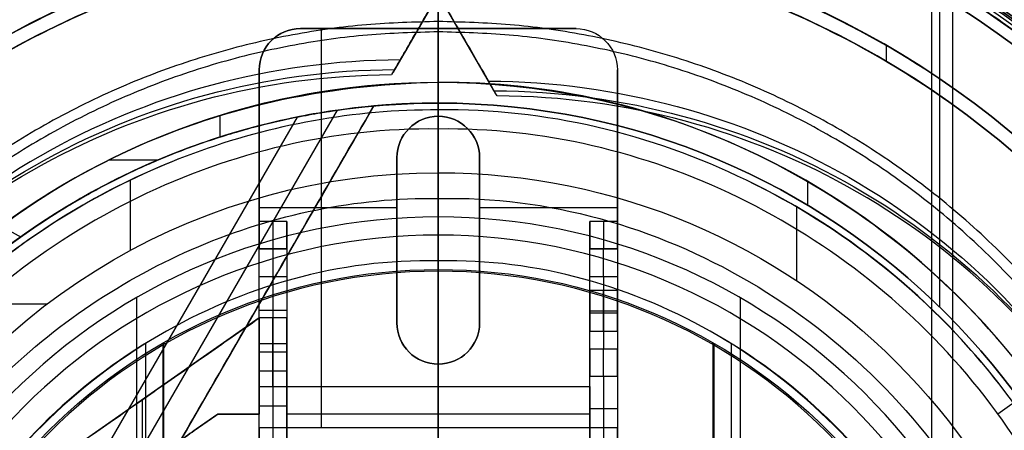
# Model space of a CAD drawing. Header units: millimetres. Extents: x -544 to 436, y -6221 to -5373.
# Tile 8 of 13: x -85 to -13, y -5663 to -5633. Entities that reach past the tile are written whole.
import ezdxf

# ---------------------------------------------------------------- set-up
doc = ezdxf.new("R2010")
doc.units = ezdxf.units.MM

msp = doc.modelspace()

# ---------------------------------------------------------------- linework, layer by layer
at = {"color": 7, "true_color": 0xffffff}
for p, q in [((-54.154, -5621.086, 2.959), (-54.154, -5761.286, 2.959)), ((-54.154, -5761.286), (-54.154, -5621.086)), ((-49.974, -5638.426, 53.898), (-58.879, -5623.003, 53.898)), ((-49.498, -5623.121, 78.334), (-57.418, -5636.84, 78.334)), ((-16.835, -5626.548, 43.5), (-16.835, -5755.825, 43.5)), ((-18.354, -5629.179, 40.5), (-18.354, -5753.194, 40.5)), ((-17.761, -5630.314, 88.1), (-17.761, -5653.917, 88.1)), ((-44.154, -5633.686, 259.559), (-64.154, -5633.686, 259.559)), ((-62.654, -5633.686, 261.059), (-62.654, -5662.686, 261.059)), ((-54.154, -5633.686, 258.059), (-54.154, -5640.057, 258.059)), ((-54.154, -5633.686, 261.059), (-54.154, -5633.686, 258.059)), ((-21.654, -5634.895, 259.6), (-21.654, -5636.053, 259.6)), ((-58.842, -5639.307, 76.249), (-96.604, -5704.711, 58.813)), ((-61.5, -5639.616, 71.592), (-96.601, -5700.413, 55.385)), ((-100.723, -5703.068, 62.1), (-64.372, -5640.107, 78.884)), ((-70.018, -5640.007, 67.1), (-70.018, -5641.569, 67.1)), ((-54.154, -5640.057, 261.059), (-54.154, -5640.057, 258.059)), ((-57.154, -5643.057, 259.559), (-57.154, -5655.057, 259.559)), ((-51.154, -5655.057, 259.559), (-51.154, -5643.057, 259.559)), ((-78.022, -5643.214, 67.1), (-74.456, -5643.214, 67.1)), ((-76.525, -5644.709, 62.1), (-76.525, -5649.813, 62.1)), ((-27.363, -5644.783, 67.1), (-27.363, -5646.513, 67.1)), ((-67.154, -5646.686, 258.059), (-57.154, -5646.686, 258.059)), ((-51.154, -5646.686, 258.059), (-41.154, -5646.686, 258.059)), ((-28.148, -5646.647, 62.1), (-28.148, -5651.996, 62.1)), ((-57.154, -5649.057, 261.059), (-57.154, -5649.057, 258.059)), ((-51.154, -5649.057, 261.059), (-51.154, -5649.057, 258.059)), ((-13.537, -5661.676, 103.063), (3.457, -5649.329, 89.031)), ((-65.154, -5649.686, 249.059), (-67.154, -5649.686, 249.059)), ((-66.154, -5649.686, 256.059), (-66.154, -5649.686, 242.059)), ((-41.154, -5649.686, 248.059), (-43.154, -5649.686, 248.059)), ((-42.154, -5649.686, 256.059), (-42.154, -5649.686, 240.059)), ((-67.154, -5651.208, 261.059), (-67.154, -5651.208, 240.117)), ((-66.154, -5651.686, 240.059), (-66.154, -5656.572, 240.059)), ((-42.154, -5651.686, 238.059), (-42.154, -5656.962, 238.059)), ((-41.154, -5651.208, 261.059), (-41.154, -5651.208, 238.117)), ((-89.577, -5653.669, 62.1), (-82.521, -5653.669, 62.1)), ((-76.063, -5653.239, 105.1), (-76.063, -5729.134, 105.1)), ((-32.245, -5653.239, 105.1), (-32.245, -5729.134, 105.1)), ((-67.154, -5654.129, 240.059), (-65.154, -5654.129, 240.059)), ((-43.154, -5654.186, 252.559), (-41.154, -5654.186, 252.559)), ((-43.154, -5654.186, 255.559), (-41.154, -5654.186, 255.559)), ((-43.154, -5654.186, 242.559), (-41.154, -5654.186, 242.559)), ((-43.154, -5654.186, 245.559), (-41.154, -5654.186, 245.559)), ((-43.154, -5654.324, 238.059), (-41.154, -5654.324, 238.059)), ((-67.154, -5654.704, 259.559), (-82.875, -5665.708, 259.559)), ((-65.154, -5655.686, 258.059), (-65.154, -5655.686, 252.059)), ((-65.154, -5655.686, 248.059), (-65.154, -5655.686, 240.059)), ((-43.154, -5655.686, 258.059), (-43.154, -5655.686, 254.059)), ((-43.154, -5655.686, 254.059), (-43.154, -5655.686, 244.059)), ((-43.154, -5655.686, 244.059), (-43.154, -5655.686, 238.059)), ((-75.415, -5656.574, 51.1), (-75.415, -5725.799, 51.1)), ((-74.154, -5656.545, 199.6), (-74.154, -5725.827, 199.6)), ((-74.091, -5656.654, 200.6), (-74.091, -5725.719, 200.6)), ((-34.217, -5656.654, 200.6), (-34.217, -5725.719, 200.6)), ((-34.154, -5656.545, 199.6), (-34.154, -5725.827, 199.6)), ((-32.893, -5656.574, 51.1), (-32.893, -5725.799, 51.1)), ((-65.154, -5657.186, 252.559), (-67.154, -5657.186, 252.559)), ((-65.154, -5657.186, 247.559), (-67.154, -5657.186, 247.559)), ((-54.154, -5658.057, 261.059), (-54.154, -5658.057, 258.059)), ((-54.154, -5658.057, 258.059), (-54.154, -5659.686, 258.059)), ((-67.154, -5664.556, 236.559), (-67.154, -5658.902, 236.559)), ((-66.154, -5658.534, 238.443), (-66.154, -5663.686, 212.059)), ((-42.154, -5658.925, 236.443), (-42.154, -5663.686, 212.059)), ((-41.154, -5658.899, 236.559), (-41.154, -5664.556, 236.559)), ((-65.154, -5659.195, 235.059), (-65.154, -5661.686, 235.059)), ((-43.154, -5661.686, 235.059), (-43.154, -5659.195, 235.059)), ((-75.014, -5660.206, 261.059), (-75.014, -5660.206, 258.059)), ((-54.154, -5659.686, 258.059), (-54.154, -5663.686, 212.059)), ((-75.654, -5660.654, 258.059), (-75.654, -5665.536, 258.059)), ((-70.154, -5661.686, 259.559), (-80.154, -5668.686, 259.559)), ((-67.154, -5661.686, 259.559), (-70.154, -5661.686, 259.559)), ((-68.654, -5661.686, 258.059), (-68.654, -5661.686, 261.059)), ((-65.154, -5661.11, 225.251), (-67.154, -5661.11, 225.251)), ((-43.154, -5661.686, 235.059), (-65.154, -5661.686, 235.059)), ((-41.154, -5661.306, 224.251), (-43.154, -5661.306, 224.251)), ((-41.154, -5662.686, 259.559), (-67.154, -5662.686, 259.559)), ((-54.154, -5665.73, 223.059), (-54.154, -5662.686, 258.059)), ((-54.154, -5662.686, 258.059), (-54.154, -5662.686, 261.059))]:
    msp.add_line(p, q, dxfattribs=at)
for centre, radius, start, end in [((-54.154, -5691.186, 43.5), 74.638, 90, 270), ((-54.154, -5691.186, 22.269), 74.638, 90, 270), ((-54.154, -5691.186, 43.5), 74.638, 270, 90), ((-54.154, -5691.186, 22.269), 74.638, 270, 90), ((-54.154, -5691.186, 89.35), 73.242, 90, 270), ((-54.154, -5691.186, 89.35), 73.242, 270, 90), ((-54.154, -5691.186, 68.662), 73.242, 34.03188, 90), ((-54.154, -5691.186, 20.25), 71.6, 90, 270), ((-54.154, -5691.186, 20.25), 71.6, 270, 90), ((-54.154, -5691.186, 89.031), 71.211, 90, 270), ((-54.154, -5691.186, 67.912), 70.942, 90, 129.31279), ((-54.154, -5691.186, 89.031), 71.211, 270, 90), ((-54.154, -5691.186, 67.912), 70.942, 36.80129, 90), ((-54.154, -5691.186), 70.1, 0, 180), ((-54.154, -5691.186), 73.6, 112.5, 136.97129), ((-54.154, -5691.186), 73.6, 45, 67.5), ((-54.154, -5691.186, 46.475), 71.742, 112.5, 247.5), ((-54.154, -5691.186, 46.475), 71.742, 0.00007, 67.5), ((-54.154, -5691.186, 88.1), 70.939, 112.5, 135), ((-54.154, -5691.186, 88.1), 70.939, 45, 67.5), ((-54.154, -5691.186, 245.658), 65, 90, 270), ((-54.154, -5691.186, 245.658), 65, 270, 90), ((-54.154, -5691.186, 245.658), 64, 90, 270), ((-54.154, -5691.186, 245.658), 64, 270, 90), ((-64.154, -5636.686, 258.059), 3, 90, 180), ((-54.154, -5691.186, 65.596), 53.582, 90, 133.72733), ((-54.154, -5691.186, 67.1), 53.582, 90, 126.3077), ((-54.154, -5691.186, 67.1), 53.582, 270, 90), ((-54.154, -5691.186, 65.596), 53.582, 270, 90), ((-54.154, -5691.186, 67.1), 52.091, 90, 125.5862), ((-54.154, -5691.186, 77.6), 52.091, 90, 95.16357), ((-54.154, -5691.186, 67.1), 52.091, 270, 90), ((-54.154, -5691.186, 77.6), 52.091, 270, 90), ((-54.154, -5643.057, 258.059), 3, 0, 180), ((-54.154, -5691.186, 77.6), 52.091, 109.88947, 270), ((-54.154, -5691.186, 62.1), 51.591, 111.48769, 128.49661), ((-54.154, -5691.186, 62.1), 51.591, 36.12474, 64.28571), ((-54.154, -5691.186, 105.1), 43.818, 90, 270), ((-54.154, -5691.186, 105.1), 43.818, 270, 90), ((-54.154, -5691.186, 52.515), 42.506, 90, 270), ((-54.154, -5691.186, 52.515), 42.506, 270, 90), ((-54.154, -5691.186, 200.6), 39.874, 90, 270), ((-54.154, -5691.186, 200.6), 39.874, 270, 90), ((-54.154, -5655.057, 258.059), 3, 180, 0), ((-54.154, -5691.186, 51.1), 40.628, 120, 150), ((-54.154, -5691.186, 51.1), 40.628, 30, 60), ((-54.154, -5691.186, 68.662), 73.242, 154.03188, 247.25987)]:
    msp.add_arc(centre, radius, start, end, dxfattribs=at)
at = {"color": 7, "true_color": 0xffffff, "extrusion": (0, 0, -1)}
for centre, radius, start, end in [((54.154, -5691.186, -40.5), 71.6, 270, 90), ((54.154, -5691.186), 71.6, 270, 90), ((54.154, -5691.186, -40.5), 71.6, 90, 270), ((54.154, -5691.186), 71.6, 90, 270), ((54.154, -5691.186, -89.35), 70.942, 270, 90), ((54.154, -5691.186, -46.475), 70.942, 270, 90), ((54.154, -5691.186, -89.35), 70.942, 90, 270), ((54.154, -5691.186, -46.475), 70.942, 90, 270), ((54.154, -5691.186, -2.959), 70.1, 0, 180), ((54.154, -5691.186, -1.48), 70.1, 0, 180), ((54.154, -5691.186, -259.6), 65, 270, 90), ((54.154, -5691.186, -259.6), 65, 90, 270), ((54.154, -5691.186, -259.6), 64, 270, 90), ((54.154, -5691.186, -259.6), 64, 90, 270), ((64.154, -5636.686, -261.059), 3, 0, 90), ((64.154, -5636.686, -259.559), 3, 0, 90), ((44.154, -5636.686, -261.059), 3, 90, 180), ((44.154, -5636.686, -258.059), 3, 90, 180), ((44.154, -5636.686, -259.559), 3, 90, 180), ((54.154, -5691.186, -88.1), 52.091, 270, 90), ((54.154, -5691.186, -88.1), 52.091, 90, 270), ((54.154, -5643.057, -261.059), 3, 0, 180), ((54.154, -5643.057, -259.559), 3, 0, 180), ((54.154, -5691.186, -62.1), 47.035, 29.8455, 90), ((54.154, -5691.186, -62.1), 47.035, 90, 270), ((54.154, -5691.186, -199.6), 40, 270, 90), ((54.154, -5691.186, -199.6), 40, 90, 270), ((54.154, -5655.057, -261.059), 3, 180, 0), ((54.154, -5655.057, -259.559), 3, 180, 0)]:
    msp.add_arc(centre, radius, start, end, dxfattribs=at)
at = {"color": 7, "true_color": 0xffffff, "extrusion": (1, 0, 0)}
for centre, radius, start, end in [((-5659.315, 231.716, -54.154), 33.129, 284.20402, 0), ((-5659.315, 231.716, -54.154), 32.129, 284.42453, 0), ((-5647.686, 256.059, -67.154), 2, 90, 180), ((-5647.686, 256.059, -66.154), 2, 90, 180), ((-5647.686, 256.059, -43.154), 2, 90, 180), ((-5647.686, 256.059, -42.154), 2, 90, 180), ((-5651.686, 242.059, -67.154), 2, 270, 0), ((-5651.686, 240.059, -43.154), 2, 270, 0), ((-5651.686, 240.059, -42.154), 2, 270, 0), ((-5654.186, 254.059, -43.154), 1.5, 180, 0), ((-5654.186, 254.059, -43.154), 1.5, 0, 180), ((-5654.186, 244.059, -43.154), 1.5, 180, 0), ((-5654.186, 244.059, -43.154), 1.5, 0, 180), ((-5654.186, 254.059, -42.154), 1.5, 180, 0), ((-5654.186, 254.059, -42.154), 1.5, 0, 180), ((-5654.186, 244.059, -42.154), 1.5, 180, 0), ((-5654.186, 244.059, -42.154), 1.5, 0, 180), ((-5657.186, 250.059, -67.154), 2.5, 0, 180), ((-5657.186, 250.059, -67.154), 2.5, 180, 0), ((-5656.572, 238.059, -67.154), 2, 90, 168.95065), ((-5656.962, 236.059, -43.154), 2, 90, 168.95065)]:
    msp.add_arc(centre, radius, start, end, dxfattribs=at)
at = {"color": 7, "true_color": 0xffffff, "extrusion": (-0.112476, -0.194813, 0.97437)}
msp.add_arc((2796.35, -4813.007, 1176.384), 53.78, 120.94561, 239.05439, dxfattribs=at)
at = {"color": 7, "true_color": 0xffffff, "extrusion": (0.112476, 0.194813, -0.97437)}
for centre in [(-2796.35, -4813.007, -1179.977), (-2796.35, -4813.007, -1181.884)]:
    msp.add_arc(centre, 53.78, 300.94561, 59.05439, dxfattribs=at)
at = {"color": 7, "true_color": 0xffffff, "extrusion": (0.112476, -0.194813, -0.97437)}
for centre in [(-2890.147, 4791.772, 1035.554), (-2890.147, 4791.772, 1039.147)]:
    msp.add_arc(centre, 53.78, 300.94561, 59.05439, dxfattribs=at)
at = {"color": 7, "true_color": 0xffffff, "extrusion": (-0.112476, 0.194813, 0.97437)}
msp.add_arc((2890.147, 4791.772, -1041.054), 53.78, 120.94561, 239.05439, dxfattribs=at)
at = {"color": 7, "true_color": 0xffffff, "extrusion": (-1, 0, 0)}
for centre, radius, start, end in [((5647.686, 256.059, 65.154), 2, 360, 90), ((5647.686, 256.059, 41.154), 2, 360, 90), ((5651.686, 242.059, 66.154), 2, 180, 270), ((5651.686, 242.059, 65.154), 2, 180, 270), ((5651.686, 240.059, 41.154), 2, 180, 270), ((5654.186, 254.059, 41.154), 1.5, 180, 0), ((5654.186, 254.059, 41.154), 1.5, 0, 180), ((5654.186, 244.059, 41.154), 1.5, 180, 0), ((5654.186, 244.059, 41.154), 1.5, 0, 180), ((5657.186, 250.059, 66.154), 2.5, 0, 180), ((5657.186, 250.059, 66.154), 2.5, 180, 0), ((5657.186, 250.059, 65.154), 2.5, 0, 180), ((5657.186, 250.059, 65.154), 2.5, 180, 0), ((5656.572, 238.059, 66.154), 2, 11.04935, 90), ((5656.572, 238.059, 65.154), 2, 11.04935, 90), ((5656.962, 236.059, 42.154), 2, 11.04935, 90), ((5656.962, 236.059, 41.154), 2, 11.04935, 90)]:
    msp.add_arc(centre, radius, start, end, dxfattribs=at)
at = {"color": 7, "true_color": 0xffffff}
for points, degree in [([(-54.154, -5616.549, 1.038), (-63.964, -5616.45, 1.038), (-83.442, -5620.48, 1.038), (-108.31, -5637.023, 1.038), (-124.904, -5661.883, 1.038), (-130.736, -5691.186, 1.038), (-124.904, -5720.49, 1.038), (-108.31, -5745.35, 1.038), (-83.442, -5761.893, 1.038), (-63.964, -5765.923, 1.038), (-54.154, -5765.824, 1.038)], 3), ([(-54.154, -5765.824, 1.038), (-44.345, -5765.923, 1.038), (-24.867, -5761.893, 1.038), (0.002, -5745.35, 1.038), (16.596, -5720.49, 1.038), (22.428, -5691.186, 1.038), (16.596, -5661.883, 1.038), (0.002, -5637.023, 1.038), (-24.867, -5620.48, 1.038), (-44.345, -5616.45, 1.038), (-54.154, -5616.549, 1.038)], 3), ([(-54.154, -5673.049, 43.5), (-54.154, -5616.549, 43.5)], 1), ([(-54.154, -5617.944, 47.975), (-63.78, -5617.848, 47.975), (-82.894, -5621.802, 47.975), (-107.298, -5638.036, 47.975), (-123.582, -5662.431, 47.975), (-129.304, -5691.186, 47.975), (-123.582, -5719.942, 47.975), (-107.298, -5744.337, 47.975), (-82.894, -5760.571, 47.975), (-63.78, -5764.525, 47.975), (-54.154, -5764.429, 47.975)], 3), ([(-54.154, -5764.429, 47.975), (-44.528, -5764.525, 47.975), (-25.414, -5760.571, 47.975), (-1.011, -5744.337, 47.975), (15.273, -5719.942, 47.975), (20.996, -5691.186, 47.975), (15.273, -5662.431, 47.975), (-1.011, -5638.036, 47.975), (-25.414, -5621.802, 47.975), (-44.528, -5617.848, 47.975), (-54.154, -5617.944, 47.975)], 3), ([(-54.154, -5762.786, 40.5), (-54.154, -5619.586, 40.5)], 1), ([(-54.154, -5640.982, 103.064), (-54.154, -5619.975, 89.031)], 1), ([(-54.154, -5639.095, 88.1), (-54.154, -5620.247, 88.1)], 1), ([(-82.32, -5623.189), (-91.209, -5626.901), (-107.557, -5637.777), (-123.92, -5662.291), (-129.671, -5691.186), (-123.92, -5720.082), (-113.012, -5736.425), (-106.197, -5743.229)], 3), ([(-2.111, -5639.143), (-8.925, -5632.339), (-17.1, -5626.901), (-25.989, -5623.189)], 3), ([(-58.457, -5623.734, 54.855), (-50.508, -5637.501, 58.525)], 1), ([(-49.876, -5623.776, 77.165), (-56.908, -5635.957, 73.918)], 1), ([(-81.609, -5624.905, 46.475), (-90.273, -5628.524, 46.475), (-106.209, -5639.124, 46.475), (-122.16, -5663.02, 46.475), (-127.765, -5691.186, 46.475), (-122.16, -5719.353, 46.475), (-106.209, -5743.248, 46.475), (-90.273, -5753.849, 46.475), (-81.609, -5757.468, 46.475)], 3), ([(-49.89, -5638.572, 53.166), (-57.838, -5624.806, 49.496)], 1), ([(-57.527, -5637.029, 79.277), (-50.494, -5624.848, 82.524)], 1), ([(-26.699, -5757.468, 46.475), (-18.035, -5753.849, 46.475), (-2.099, -5743.248, 46.475), (13.851, -5719.353, 46.475), (19.457, -5691.186, 46.475), (13.851, -5663.02, 46.475), (-2.099, -5639.124, 46.475), (-18.035, -5628.524, 46.475), (-26.699, -5624.905, 46.475)], 3), ([(-81.301, -5625.647, 88.1), (-89.869, -5629.225, 88.1), (-97.748, -5634.466, 88.1), (-104.316, -5641.025, 88.1)], 3), ([(-3.992, -5641.025, 88.1), (-10.56, -5634.466, 88.1), (-18.439, -5629.225, 88.1), (-27.007, -5625.647, 88.1)], 3), ([(-54.154, -5626.186, 231.716), (-62.697, -5626.101, 231.716), (-79.66, -5629.611, 231.716), (-101.317, -5644.017, 231.716), (-115.768, -5665.667, 231.716), (-120.847, -5691.186, 231.716), (-115.768, -5716.706, 231.716), (-101.317, -5738.356, 231.716), (-79.66, -5752.762, 231.716), (-62.697, -5756.272, 231.716), (-54.154, -5756.186, 231.716)], 3), ([(-54.154, -5756.186, 231.716), (-45.611, -5756.272, 231.716), (-28.649, -5752.762, 231.716), (-6.991, -5738.356, 231.716), (7.46, -5716.706, 231.716), (12.539, -5691.186, 231.716), (7.46, -5665.667, 231.716), (-6.991, -5644.017, 231.716), (-28.649, -5629.611, 231.716), (-45.611, -5626.101, 231.716), (-54.154, -5626.186, 231.716)], 3), ([(-54.154, -5627.186, 231.716), (-62.565, -5627.102, 231.716), (-79.267, -5630.558, 231.716), (-100.591, -5644.743, 231.716), (-114.821, -5666.06, 231.716), (-119.821, -5691.186, 231.716), (-114.821, -5716.313, 231.716), (-100.591, -5737.63, 231.716), (-79.267, -5751.815, 231.716), (-62.565, -5755.271, 231.716), (-54.154, -5755.186, 231.716)], 3), ([(-54.154, -5755.186, 231.716), (-45.743, -5755.271, 231.716), (-29.041, -5751.815, 231.716), (-7.717, -5737.63, 231.716), (6.512, -5716.313, 231.716), (11.513, -5691.186, 231.716), (6.512, -5666.06, 231.716), (-7.717, -5644.743, 231.716), (-29.041, -5630.558, 231.716), (-45.743, -5627.102, 231.716), (-54.154, -5627.186, 231.716)], 3), ([(-64.154, -5633.686, 261.059), (-64.154, -5633.686, 258.059)], 1), ([(-64.154, -5633.686, 258.059), (-44.154, -5633.686, 258.059)], 1), ([(-64.154, -5633.686, 261.059), (-44.154, -5633.686, 261.059)], 1), ([(-44.154, -5633.686, 258.059), (-44.154, -5633.686, 261.059)], 1), ([(-57.527, -5637.029, 79.277), (-56.908, -5635.957, 73.918)], 1), ([(-67.154, -5636.686, 258.059), (-67.154, -5636.686, 261.059)], 1), ([(-67.154, -5654.704, 261.059), (-67.154, -5636.686, 261.059)], 1), ([(-67.154, -5636.686, 258.059), (-67.154, -5647.686, 258.059)], 1), ([(-41.154, -5647.686, 258.059), (-41.154, -5636.686, 258.059)], 1), ([(-41.154, -5636.686, 258.059), (-41.154, -5636.686, 261.059)], 1), ([(-41.154, -5636.686, 261.059), (-41.154, -5662.686, 261.059)], 1), ([(-54.154, -5637.604, 64.091), (-62.569, -5637.772, 64.091), (-77.913, -5641.235, 64.091), (-90.281, -5650.953, 64.091), (-95.721, -5657.375, 64.091)], 3), ([(-54.154, -5744.768, 64.091), (-46.084, -5744.885, 64.091), (-30.138, -5741.056, 64.091), (-10.825, -5725.75, 64.091), (-0.134, -5703.512, 64.091), (-0.134, -5678.861, 64.091), (-10.825, -5656.623, 64.091), (-30.138, -5641.317, 64.091), (-46.084, -5637.487, 64.091), (-54.154, -5637.604, 64.091)], 3), ([(-54.154, -5639.095, 67.1), (-54.154, -5637.604, 67.1)], 1), ([(-54.154, -5637.604, 67.1), (-54.154, -5637.604, 64.091)], 1), ([(-49.89, -5638.572, 53.166), (-50.508, -5637.501, 58.525)], 1), ([(-54.154, -5639.596, 62.1), (-60.27, -5639.559, 62.1), (-72.305, -5641.78, 62.1), (-88.069, -5650.944, 62.1), (-95.919, -5660.236, 62.1), (-98.896, -5665.501, 62.1)], 3), ([(-97.588, -5706.415, 61.793), (-58.842, -5639.307, 79.683)], 1), ([(-58.842, -5639.307, 71.961), (-95.739, -5703.213, 54.924)], 1), ([(-58.842, -5639.307, 71.961), (-58.842, -5639.307, 79.683)], 1), ([(-54.154, -5639.095, 88.1), (-54.154, -5639.095, 67.1)], 1), ([(-31.77, -5644.705, 62.1), (-38.707, -5641.327, 62.1), (-46.384, -5639.483, 62.1), (-54.154, -5639.596, 62.1)], 3), ([(-54.154, -5644.152, 62.1), (-54.154, -5639.596, 62.1)], 1), ([(-25.989, -5759.184), (-17.1, -5755.472), (-0.751, -5744.596), (15.612, -5720.082), (21.363, -5691.186), (15.612, -5662.291), (4.703, -5645.948), (-2.111, -5639.143)], 3), ([(-54.154, -5640.982, 103.064), (-61.716, -5640.872, 103.064), (-76.656, -5644.46, 103.064), (-94.752, -5658.802, 103.064), (-104.77, -5679.638, 103.064), (-104.77, -5702.735, 103.064), (-94.752, -5723.571, 103.064), (-76.656, -5737.912, 103.064), (-61.716, -5741.501, 103.064), (-54.154, -5741.391, 103.064)], 3), ([(-54.154, -5741.391, 103.064), (-46.592, -5741.501, 103.064), (-31.652, -5737.912, 103.064), (-13.556, -5723.571, 103.064), (-3.539, -5702.735, 103.064), (-3.539, -5679.638, 103.064), (-13.556, -5658.802, 103.064), (-31.652, -5644.46, 103.064), (-46.592, -5640.872, 103.064), (-54.154, -5640.982, 103.064)], 3), ([(-57.154, -5643.057, 258.059), (-57.154, -5643.057, 261.059)], 1), ([(-57.154, -5643.057, 261.059), (-57.154, -5655.057, 261.059)], 1), ([(-57.154, -5655.057, 258.059), (-57.154, -5643.057, 258.059)], 1), ([(-51.154, -5655.057, 261.059), (-51.154, -5643.057, 261.059)], 1), ([(-51.154, -5643.057, 261.059), (-51.154, -5643.057, 258.059)], 1), ([(-51.154, -5643.057, 258.059), (-51.154, -5655.057, 258.059)], 1), ([(-31.77, -5737.668, 62.1), (-24.832, -5734.29, 62.1), (-12.435, -5724.465, 62.1), (-2.141, -5703.054, 62.1), (-2.141, -5679.319, 62.1), (-12.435, -5657.908, 62.1), (-24.832, -5648.083, 62.1), (-31.77, -5644.705, 62.1)], 3), ([(-96.01, -5674.226, 60.689), (-93.834, -5668.643, 60.689), (-87.077, -5658.6, 60.689), (-71.991, -5648.436, 60.689), (-60.146, -5645.944, 60.689), (-54.154, -5646.025, 60.689)], 3), ([(-54.154, -5646.025, 60.689), (-46.174, -5645.848, 60.689), (-30.565, -5650.329, 60.689), (-13.201, -5667.53, 60.689), (-6.888, -5691.186, 60.689), (-13.201, -5714.843, 60.689), (-30.565, -5732.044, 60.689), (-46.174, -5736.525, 60.689), (-54.154, -5736.348, 60.689)], 3), ([(-54.154, -5646.025, 60.689), (-54.154, -5648.681, 52.515)], 1), ([(-54.154, -5673.068, 105.1), (-54.154, -5647.368, 105.1)], 1), ([(-85.881, -5648.008, 67.1), (-84.467, -5648.824, 67.1)], 1), ([(-65.154, -5647.686, 258.059), (-67.154, -5647.686, 258.059)], 1), ([(-65.154, -5647.686, 258.059), (-65.154, -5659.686, 258.059)], 1), ([(-43.154, -5659.686, 258.059), (-43.154, -5647.686, 258.059)], 1), ([(-41.154, -5647.686, 258.059), (-43.154, -5647.686, 258.059)], 1), ([(-67.154, -5649.686, 242.059), (-65.154, -5649.686, 242.059)], 1), ([(-67.154, -5649.686, 256.059), (-65.154, -5649.686, 256.059)], 1), ([(-67.154, -5649.686, 242.059), (-67.154, -5649.686, 256.059)], 1), ([(-65.154, -5649.686, 242.059), (-65.154, -5649.686, 256.059)], 1), ([(-43.154, -5649.686, 240.059), (-41.154, -5649.686, 240.059)], 1), ([(-43.154, -5649.686, 256.059), (-43.154, -5649.686, 240.059)], 1), ([(-43.154, -5649.686, 256.059), (-41.154, -5649.686, 256.059)], 1), ([(-41.154, -5649.686, 256.059), (-41.154, -5649.686, 240.059)], 1), ([(-54.154, -5650.558, 51.1), (-61.333, -5650.399, 51.1), (-68.354, -5652.414, 51.1), (-74.468, -5656.001, 51.1)], 3), ([(-33.84, -5656.001, 51.1), (-39.954, -5652.414, 51.1), (-46.975, -5650.399, 51.1), (-54.154, -5650.558, 51.1)], 3), ([(-54.154, -5673.049, 51.1), (-54.154, -5650.558, 51.1)], 1), ([(-67.154, -5656.572, 240.059), (-67.154, -5651.686, 240.059)], 1), ([(-67.154, -5651.686, 240.059), (-65.154, -5651.686, 240.059)], 1), ([(-65.154, -5651.686, 240.059), (-65.154, -5656.572, 240.059)], 1), ([(-54.154, -5677.94, 199.6), (-54.154, -5651.186, 199.6)], 1), ([(-54.154, -5731.061, 200.6), (-54.154, -5651.312, 200.6)], 1), ([(-43.154, -5656.962, 238.059), (-43.154, -5651.686, 238.059)], 1), ([(-43.154, -5651.686, 238.059), (-41.154, -5651.686, 238.059)], 1), ([(-41.154, -5651.686, 238.059), (-41.154, -5656.962, 238.059)], 1), ([(-43.154, -5652.686, 254.059), (-41.154, -5652.686, 254.059)], 1), ([(-43.154, -5652.686, 244.059), (-41.154, -5652.686, 244.059)], 1), ([(-82.875, -5665.708, 258.059), (-67.154, -5654.704, 258.059)], 1), ([(-82.875, -5665.708, 261.059), (-67.154, -5654.704, 261.059)], 1), ([(-65.154, -5654.686, 250.059), (-67.154, -5654.686, 250.059)], 1), ([(-67.154, -5654.704, 258.059), (-67.154, -5661.686, 258.059)], 1), ([(-67.154, -5654.704, 261.059), (-67.154, -5654.704, 258.059)], 1), ([(-57.154, -5655.057, 261.059), (-57.154, -5655.057, 258.059)], 1), ([(-51.154, -5655.057, 258.059), (-51.154, -5655.057, 261.059)], 1), ([(-74.468, -5656.001, 51.1), (-80.582, -5659.588, 51.1), (-90.996, -5669.904, 51.1), (-96.676, -5691.186, 51.1), (-90.996, -5712.469, 51.1), (-80.582, -5722.785, 51.1), (-74.468, -5726.372, 51.1)], 3), ([(-41.154, -5655.686, 254.059), (-43.154, -5655.686, 254.059)], 1), ([(-41.154, -5655.686, 244.059), (-43.154, -5655.686, 244.059)], 1), ([(-33.84, -5726.372, 51.1), (-27.726, -5722.785, 51.1), (-17.312, -5712.469, 51.1), (-11.633, -5691.186, 51.1), (-17.312, -5669.904, 51.1), (-27.726, -5659.588, 51.1), (-33.84, -5656.001, 51.1)], 3), ([(-65.154, -5656.572, 240.059), (-67.154, -5656.572, 240.059)], 1), ([(-41.154, -5656.962, 238.059), (-43.154, -5656.962, 238.059)], 1), ([(-67.154, -5663.686, 212.059), (-67.154, -5658.534, 238.443)], 1), ([(-67.154, -5658.534, 238.443), (-65.154, -5658.534, 238.443)], 1), ([(-65.154, -5658.534, 238.443), (-65.154, -5663.686, 212.059)], 1), ([(-43.154, -5658.925, 236.443), (-41.154, -5658.925, 236.443)], 1), ([(-43.154, -5663.686, 212.059), (-43.154, -5658.925, 236.443)], 1), ([(-41.154, -5658.925, 236.443), (-41.154, -5663.686, 212.059)], 1), ([(-67.154, -5659.686, 250.059), (-65.154, -5659.686, 250.059)], 1), ([(-65.154, -5663.686, 212.059), (-65.154, -5659.686, 258.059)], 1), ([(-65.154, -5659.686, 258.059), (-43.154, -5659.686, 258.059)], 1), ([(-43.154, -5659.686, 258.059), (-43.154, -5663.686, 212.059)], 1), ([(-80.154, -5668.686, 258.059), (-70.154, -5661.686, 258.059)], 1), ([(-70.154, -5661.686, 261.059), (-80.154, -5668.686, 261.059)], 1), ([(-67.154, -5661.686, 261.059), (-70.154, -5661.686, 261.059)], 1), ([(-70.154, -5661.686, 261.059), (-70.154, -5661.686, 258.059)], 1), ([(-70.154, -5661.686, 258.059), (-67.154, -5661.686, 258.059)], 1), ([(-67.154, -5661.686, 258.059), (-67.154, -5661.686, 261.059)], 1), ([(-67.154, -5662.686, 261.059), (-67.154, -5661.686, 261.059)], 1), ([(-41.154, -5662.686, 258.059), (-67.154, -5662.686, 258.059)], 1), ([(-67.154, -5662.686, 258.059), (-67.154, -5665.73, 223.059)], 1), ([(-41.154, -5662.686, 261.059), (-67.154, -5662.686, 261.059)], 1), ([(-67.154, -5662.686, 261.059), (-67.154, -5662.686, 258.059)], 1), ([(-41.154, -5665.73, 223.059), (-41.154, -5662.686, 258.059)], 1), ([(-41.154, -5662.686, 258.059), (-41.154, -5662.686, 261.059)], 1)]:
    msp.add_open_spline(points, degree=degree, dxfattribs=at)
for points, weights, knots in [([(-59.113, -5618.112, 83.889), (-98.064, -5620.755, 78.864), (-117.584, -5654.565, 69.851), (-137.976, -5689.885, 60.436), (-118.691, -5725.82, 55.477)], [0.861638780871, 0.819142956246, 1, 0.812581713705, 0.865016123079], [-162.369697, -162.369697, -162.369697, -82.939938, -82.939938, 0, 0, 0]), ([(-120.102, -5723.051, 48.146), (-136.969, -5688.142, 53.178), (-117.584, -5654.565, 62.129), (-97.045, -5618.991, 71.613), (-55.98, -5617.967, 76.558)], [0.861164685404, 0.820167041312, 1, 0.811482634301, 0.865639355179], [-162.420204, -162.420204, -162.420204, -83.533367, -83.533367, 0, 0, 0]), ([(11.61, -5723.429, 83.889), (28.796, -5688.375, 78.864), (9.276, -5654.565, 69.851), (-11.116, -5619.246, 60.436), (-51.88, -5617.979, 55.477)], [0.861638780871, 0.819142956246, 1, 0.812581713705, 0.865016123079], [-162.369697, -162.369697, -162.369697, -82.939938, -82.939938, 0, 0, 0]), ([(-48.776, -5618.142, 48.146), (-10.11, -5620.989, 53.178), (9.276, -5654.565, 62.129), (29.815, -5690.14, 71.613), (10.169, -5726.215, 76.558)], [0.861164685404, 0.820167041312, 1, 0.811482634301, 0.865639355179], [-162.420204, -162.420204, -162.420204, -83.533367, -83.533367, 0, 0, 0]), ([(-54.154, -5619.742, 88.605), (-125.599, -5619.742, 88.605), (-125.599, -5691.186, 88.605), (-125.599, -5762.631, 88.605), (-54.154, -5762.631, 88.605)], [1, 0.707106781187, 1, 0.707106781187, 1], [222.862872, 222.862872, 222.862872, 334.294308, 334.294308, 445.725744, 445.725744, 445.725744]), ([(-54.154, -5620.244, 76.313), (-95.113, -5620.244, 71.585), (-115.592, -5655.715, 62.129), (-135.508, -5690.211, 52.933), (-116.425, -5725.174, 48.146)], [0.868347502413, 0.807007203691, 1, 0.811314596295, 0.865736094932], [-164.264878, -164.264878, -164.264878, -80.998221, -80.998221, 0, 0, 0]), ([(-114.733, -5728.105, 55.477), (-136.636, -5692.165, 60.134), (-115.592, -5655.715, 69.851), (-95.526, -5620.96, 79.116), (-55.401, -5620.255, 83.889)], [0.871188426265, 0.802734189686, 1, 0.810165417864, 0.866408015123], [-167.14182, -167.14182, -167.14182, -81.6011, -81.6011, 0, 0, 0]), ([(-54.154, -5762.631, 88.605), (17.29, -5762.631, 88.605), (17.29, -5691.186, 88.605), (17.29, -5619.742, 88.605), (-54.154, -5619.742, 88.605)], [1, 0.707106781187, 1, 0.707106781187, 1], [0, 0, 0, 111.431436, 111.431436, 222.862872, 222.862872, 222.862872]), ([(-54.154, -5620.244, 55.667), (-13.195, -5620.244, 60.395), (7.284, -5655.715, 69.851), (27.35, -5690.47, 79.116), (7.898, -5725.572, 83.889)], [0.868347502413, 0.807007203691, 1, 0.810165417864, 0.866408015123], [-164.867757, -164.867757, -164.867757, -81.6011, -81.6011, 0, 0, 0]), ([(6.167, -5728.526, 76.558), (28.495, -5692.455, 71.923), (7.284, -5655.715, 62.129), (-12.632, -5621.22, 52.933), (-52.453, -5620.264, 48.146)], [0.872072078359, 0.801476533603, 1, 0.811314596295, 0.865736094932], [-167.212828, -167.212828, -167.212828, -80.998221, -80.998221, 0, 0, 0]), ([(-54.154, -5633.173, 211.366), (-112.167, -5633.173, 211.366), (-112.167, -5691.186, 211.366), (-112.167, -5749.2, 211.366), (-54.154, -5749.2, 211.366)], [0.894552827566, 0.632544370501, 0.894552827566, 0.632544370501, 0.894552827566], [0, 0, 0, 130, 130, 260, 260, 260]), ([(-54.154, -5749.2, 211.366), (3.859, -5749.2, 211.366), (3.859, -5691.186, 211.366), (3.859, -5633.173, 211.366), (-54.154, -5633.173, 211.366)], [0.894552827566, 0.632544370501, 0.894552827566, 0.632544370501, 0.894552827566], [0, 0, 0, 130, 130, 260, 260, 260]), ([(-54.154, -5633.924, 212.03), (-111.416, -5633.924, 212.03), (-111.416, -5691.186, 212.03), (-111.416, -5748.449, 212.03), (-54.154, -5748.449, 212.03)], [0.895143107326, 0.632961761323, 0.895143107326, 0.632961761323, 0.895143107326], [0, 0, 0, 128, 128, 256, 256, 256]), ([(-54.154, -5748.449, 212.03), (3.108, -5748.449, 212.03), (3.108, -5691.186, 212.03), (3.108, -5633.924, 212.03), (-54.154, -5633.924, 212.03)], [0.895143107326, 0.632961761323, 0.895143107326, 0.632961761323, 0.895143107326], [0, 0, 0, 128, 128, 256, 256, 256]), ([(-58.842, -5639.307, 79.683), (-85.755, -5641.739, 76.09), (-99.266, -5665.141, 69.851), (-102.286, -5670.37, 68.457), (-104.029, -5676.152, 67.1)], [0.859873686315, 0.823129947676, 1, 0.954182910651, 0.922700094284], [-67.380367, -67.380367, -67.380367, -12.386666, -12.386666, 0, 0, 0])]:
    msp.add_rational_spline(points, weights, degree=2, knots=knots, dxfattribs=at)
for points, knots in [([(-54.154, -5637.604, 64.091), (-54.154, -5637.604, 64.032), (-54.154, -5637.607, 63.973), (-54.154, -5637.612, 63.916), (-54.154, -5637.617, 63.859), (-54.154, -5637.625, 63.803), (-54.154, -5637.634, 63.749), (-54.154, -5637.644, 63.692), (-54.154, -5637.656, 63.637), (-54.154, -5637.67, 63.583), (-54.154, -5637.685, 63.528), (-54.154, -5637.702, 63.475), (-54.154, -5637.72, 63.423), (-54.154, -5637.739, 63.368), (-54.154, -5637.761, 63.316), (-54.154, -5637.784, 63.265), (-54.154, -5637.808, 63.212), (-54.154, -5637.834, 63.162), (-54.154, -5637.861, 63.113), (-54.154, -5637.89, 63.063), (-54.154, -5637.92, 63.014), (-54.154, -5637.952, 62.968), (-54.154, -5637.984, 62.92), (-54.154, -5638.019, 62.874), (-54.154, -5638.055, 62.83), (-54.154, -5638.092, 62.785), (-54.154, -5638.131, 62.741), (-54.154, -5638.171, 62.7), (-54.154, -5638.177, 62.694), (-54.154, -5638.182, 62.688), (-54.154, -5638.188, 62.683), (-54.154, -5638.194, 62.677), (-54.154, -5638.201, 62.67), (-54.154, -5638.207, 62.664), (-54.154, -5638.219, 62.652), (-54.154, -5638.232, 62.64), (-54.154, -5638.245, 62.628), (-54.154, -5638.269, 62.606), (-54.154, -5638.294, 62.584), (-54.154, -5638.32, 62.562), (-54.154, -5638.364, 62.525), (-54.154, -5638.411, 62.49), (-54.154, -5638.459, 62.456), (-54.154, -5638.506, 62.423), (-54.154, -5638.555, 62.392), (-54.154, -5638.606, 62.363), (-54.154, -5638.656, 62.335), (-54.154, -5638.707, 62.308), (-54.154, -5638.76, 62.284), (-54.154, -5638.812, 62.26), (-54.154, -5638.865, 62.238), (-54.154, -5638.921, 62.218), (-54.154, -5638.974, 62.199), (-54.154, -5639.029, 62.181), (-54.154, -5639.086, 62.166), (-54.154, -5639.14, 62.152), (-54.154, -5639.196, 62.14), (-54.154, -5639.253, 62.13), (-54.154, -5639.309, 62.12), (-54.154, -5639.365, 62.113), (-54.154, -5639.423, 62.107), (-54.154, -5639.48, 62.103), (-54.154, -5639.537, 62.1), (-54.154, -5639.596, 62.1)], [-3.128531, -3.128531, -3.128531, -3.128531, -2.953252, -2.953252, -2.953252, -2.784281, -2.784281, -2.784281, -2.614844, -2.614844, -2.614844, -2.446773, -2.446773, -2.446773, -2.276255, -2.276255, -2.276255, -2.105627, -2.105627, -2.105627, -1.934421, -1.934421, -1.934421, -1.762183, -1.762183, -1.762183, -1.587736, -1.587736, -1.587736, -1.563673, -1.563673, -1.563673, -1.537281, -1.537281, -1.537281, -1.484913, -1.484913, -1.484913, -1.384867, -1.384867, -1.384867, -1.209852, -1.209852, -1.209852, -1.035733, -1.035733, -1.035733, -0.862197, -0.862197, -0.862197, -0.688847, -0.688847, -0.688847, -0.515279, -0.515279, -0.515279, -0.344254, -0.344254, -0.344254, -0.172582, -0.172582, -0.172582, 0, 0, 0, 0]), ([(-54.154, -5647.368, 105.1), (-54.154, -5647.175, 105.095), (-54.154, -5646.983, 105.084), (-54.154, -5646.793, 105.07), (-54.154, -5646.576, 105.053), (-54.154, -5646.361, 105.031), (-54.154, -5646.147, 105.003), (-54.154, -5645.93, 104.975), (-54.154, -5645.715, 104.941), (-54.154, -5645.502, 104.902), (-54.154, -5645.287, 104.862), (-54.154, -5645.073, 104.816), (-54.154, -5644.861, 104.765), (-54.154, -5644.648, 104.713), (-54.154, -5644.436, 104.656), (-54.154, -5644.226, 104.593), (-54.154, -5644.109, 104.557), (-54.154, -5643.993, 104.521), (-54.154, -5643.877, 104.482), (-54.154, -5643.693, 104.421), (-54.154, -5643.511, 104.355), (-54.154, -5643.33, 104.285), (-54.154, -5643.126, 104.206), (-54.154, -5642.923, 104.121), (-54.154, -5642.722, 104.03), (-54.154, -5642.515, 103.936), (-54.154, -5642.309, 103.836), (-54.154, -5642.105, 103.73), (-54.154, -5641.913, 103.629), (-54.154, -5641.722, 103.523), (-54.154, -5641.534, 103.411), (-54.154, -5641.348, 103.301), (-54.154, -5641.164, 103.185), (-54.154, -5640.982, 103.064)], [0, 0, 0, 0, 0.576454, 0.576454, 0.576454, 1.225276, 1.225276, 1.225276, 1.879112, 1.879112, 1.879112, 2.534007, 2.534007, 2.534007, 3.192522, 3.192522, 3.192522, 3.55868, 3.55868, 3.55868, 4.139968, 4.139968, 4.139968, 4.79954, 4.79954, 4.79954, 5.485817, 5.485817, 5.485817, 6.140028, 6.140028, 6.140028, 6.792613, 6.792613, 6.792613, 6.792613]), ([(-54.154, -5646.025, 60.689), (-54.154, -5646.006, 60.745), (-54.154, -5645.986, 60.8), (-54.154, -5645.964, 60.852), (-54.154, -5645.941, 60.907), (-54.154, -5645.916, 60.959), (-54.154, -5645.889, 61.009), (-54.154, -5645.862, 61.062), (-54.154, -5645.833, 61.112), (-54.154, -5645.802, 61.16), (-54.154, -5645.77, 61.209), (-54.154, -5645.737, 61.257), (-54.154, -5645.702, 61.302), (-54.154, -5645.666, 61.349), (-54.154, -5645.628, 61.394), (-54.154, -5645.589, 61.436), (-54.154, -5645.55, 61.48), (-54.154, -5645.508, 61.521), (-54.154, -5645.465, 61.561), (-54.154, -5645.423, 61.6), (-54.154, -5645.379, 61.637), (-54.154, -5645.334, 61.672), (-54.154, -5645.319, 61.683), (-54.154, -5645.305, 61.694), (-54.154, -5645.29, 61.705), (-54.154, -5645.243, 61.74), (-54.154, -5645.194, 61.772), (-54.154, -5645.144, 61.803), (-54.154, -5645.095, 61.833), (-54.154, -5645.044, 61.861), (-54.154, -5644.991, 61.887), (-54.154, -5644.94, 61.913), (-54.154, -5644.887, 61.936), (-54.154, -5644.832, 61.958), (-54.154, -5644.78, 61.979), (-54.154, -5644.727, 61.997), (-54.154, -5644.671, 62.014), (-54.154, -5644.618, 62.03), (-54.154, -5644.563, 62.044), (-54.154, -5644.506, 62.056), (-54.154, -5644.45, 62.068), (-54.154, -5644.392, 62.078), (-54.154, -5644.333, 62.086), (-54.154, -5644.277, 62.093), (-54.154, -5644.22, 62.097), (-54.154, -5644.162, 62.1), (-54.154, -5644.159, 62.1), (-54.154, -5644.155, 62.1), (-54.154, -5644.152, 62.1)], [-2.498112, -2.498112, -2.498112, -2.498112, -2.323546, -2.323546, -2.323546, -2.149475, -2.149475, -2.149475, -1.975513, -1.975513, -1.975513, -1.801264, -1.801264, -1.801264, -1.626389, -1.626389, -1.626389, -1.450681, -1.450681, -1.450681, -1.278197, -1.278197, -1.278197, -1.223083, -1.223083, -1.223083, -1.04734, -1.04734, -1.04734, -0.872655, -0.872655, -0.872655, -0.698872, -0.698872, -0.698872, -0.528296, -0.528296, -0.528296, -0.357374, -0.357374, -0.357374, -0.181749, -0.181749, -0.181749, -0.010133, -0.010133, -0.010133, 0, 0, 0, 0]), ([(-54.154, -5648.681, 52.515), (-54.154, -5648.686, 52.495), (-54.154, -5648.692, 52.475), (-54.154, -5648.699, 52.455), (-54.154, -5648.716, 52.402), (-54.154, -5648.735, 52.35), (-54.154, -5648.756, 52.3), (-54.154, -5648.777, 52.248), (-54.154, -5648.801, 52.198), (-54.154, -5648.826, 52.15), (-54.154, -5648.852, 52.101), (-54.154, -5648.88, 52.053), (-54.154, -5648.909, 52.007), (-54.154, -5648.94, 51.957), (-54.154, -5648.973, 51.91), (-54.154, -5649.008, 51.864), (-54.154, -5649.043, 51.819), (-54.154, -5649.079, 51.777), (-54.154, -5649.116, 51.736), (-54.154, -5649.155, 51.694), (-54.154, -5649.194, 51.654), (-54.154, -5649.235, 51.616), (-54.154, -5649.277, 51.577), (-54.154, -5649.321, 51.541), (-54.154, -5649.365, 51.506), (-54.154, -5649.374, 51.499), (-54.154, -5649.383, 51.493), (-54.154, -5649.392, 51.486), (-54.154, -5649.406, 51.476), (-54.154, -5649.42, 51.465), (-54.154, -5649.435, 51.455), (-54.154, -5649.483, 51.421), (-54.154, -5649.533, 51.389), (-54.154, -5649.585, 51.36), (-54.154, -5649.634, 51.332), (-54.154, -5649.684, 51.305), (-54.154, -5649.736, 51.281), (-54.154, -5649.787, 51.258), (-54.154, -5649.839, 51.236), (-54.154, -5649.892, 51.217), (-54.154, -5649.945, 51.198), (-54.154, -5649.998, 51.181), (-54.154, -5650.053, 51.166), (-54.154, -5650.107, 51.152), (-54.154, -5650.162, 51.14), (-54.154, -5650.218, 51.13), (-54.154, -5650.272, 51.12), (-54.154, -5650.328, 51.113), (-54.154, -5650.385, 51.108), (-54.154, -5650.441, 51.103), (-54.154, -5650.499, 51.1), (-54.154, -5650.558, 51.1)], [0, 0, 0, 0, 0.061812, 0.061812, 0.061812, 0.227215, 0.227215, 0.227215, 0.393215, 0.393215, 0.393215, 0.558327, 0.558327, 0.558327, 0.732576, 0.732576, 0.732576, 0.900699, 0.900699, 0.900699, 1.06975, 1.06975, 1.06975, 1.239919, 1.239919, 1.239919, 1.273573, 1.273573, 1.273573, 1.325831, 1.325831, 1.325831, 1.504341, 1.504341, 1.504341, 1.674369, 1.674369, 1.674369, 1.843616, 1.843616, 1.843616, 2.012354, 2.012354, 2.012354, 2.180954, 2.180954, 2.180954, 2.349809, 2.349809, 2.349809, 2.523119, 2.523119, 2.523119, 2.523119])]:
    msp.add_open_spline(points, degree=3, knots=knots, dxfattribs=at)
msp.add_rational_spline([(-84.467, -5648.824, 67.1), (-72.949, -5640.581, 70.078), (-58.842, -5639.307, 71.961)], [0.881704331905, 0.840214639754, 0.859873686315], degree=2, dxfattribs=at)

doc.saveas('drawing.dxf')
